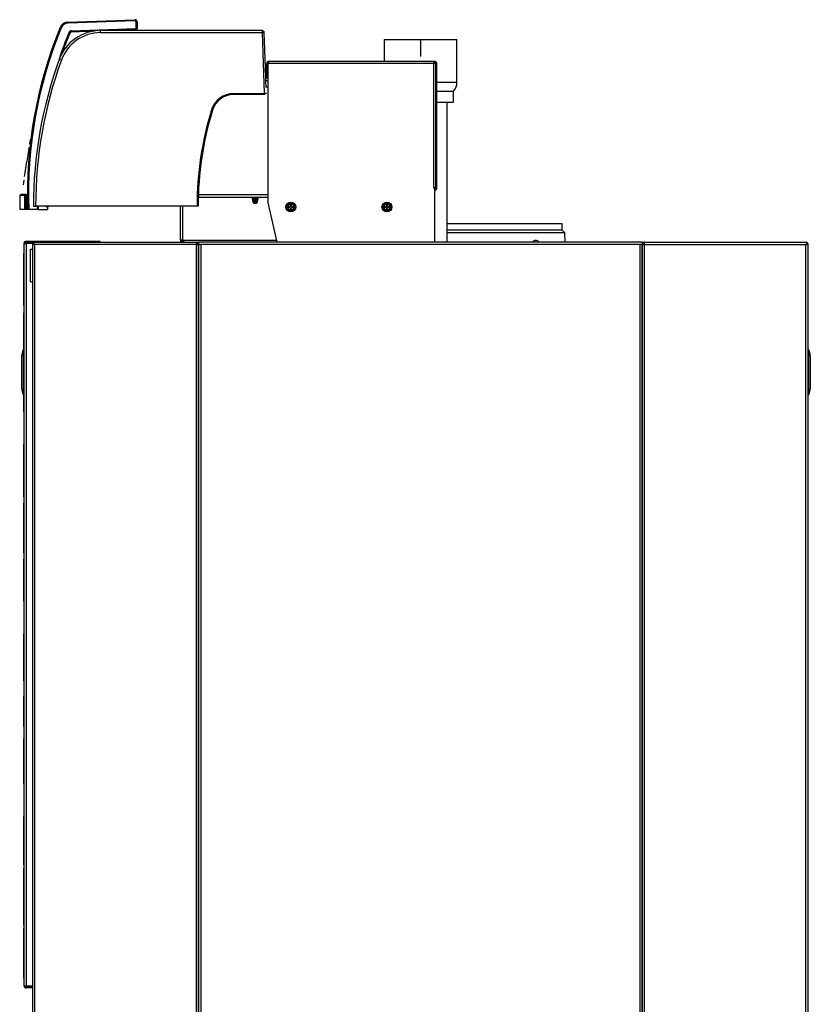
# Model space of a CAD drawing. Header units: millimetres. Extents: x 815 to 6167, y -516 to 2664.
# Tile 39 of 39: x 5447 to 6167, y 86 to 983. Entities that reach past the tile are written whole.
import ezdxf

# ---------------------------------------------------------------- set-up
doc = ezdxf.new("R2010")
doc.units = ezdxf.units.MM
doc.header["$MEASUREMENT"] = 0

# ---------------------------------------------------------------- blocks, each defined once
blk = doc.blocks.new('Rechts')
for p, q in [((430.12, 1576.38), (491.05, 1578.51)), ((491.12, 1577.43), (430.18, 1575.31)), ((433.47, 1568.39), (492.2, 1570.45)), ((465.25, 1568.63), (491.13, 1569.54)), ((491.13, 1569.58), (491.13, 1569.54)), ((492.38, 1569.58), (491.13, 1569.58)), ((491.13, 1569.54), (491.13, 1568.63)), ((492.2, 1570.45), (492.15, 1576.44)), ((493.12, 1576.52), (493.18, 1570.38)), ((433.48, 1567.52), (454.28, 1568.25)), ((606.88, 1568.63), (459.81, 1568.63)), ((459.81, 1566.69), (459.81, 1568.63)), ((459.81, 1566.69), (606.88, 1566.69)), ((606.88, 1568.63), (606.88, 1566.69)), ((606.88, 1566.69), (608.81, 1511.29)), ((610.29, 1526.33), (608.88, 1566.7)), ((718.1, 1560.5), (784.42, 1560.5)), ((718.1, 1560.5), (718.1, 1540.47)), ((751.26, 1560.5), (751.26, 1545.12)), ((784.42, 1521.5), (784.42, 1560.5)), ((611.1, 1526.93), (611.1, 1538.47)), ((613.1, 1538.47), (612.1, 1538.47)), ((612.1, 1538.47), (612.1, 1413.77)), ((763.13, 1540.47), (613.1, 1540.47)), ((613.1, 1538.47), (613.1, 1540.47)), ((763.13, 1538.47), (613.1, 1538.47)), ((763.13, 1540.47), (763.13, 1538.47)), ((764.13, 1540.47), (763.13, 1540.47)), ((764.13, 1539.47), (763.13, 1539.47)), ((764.5, 1538.47), (763.13, 1538.47)), ((763.13, 1538.47), (763.13, 1425.21)), ((765.13, 1425.21), (765.13, 1538.47)), ((765.13, 1537.42), (765.13, 1425.21)), ((766.13, 1425.21), (766.13, 1538.47)), ((612.1, 1525.36), (611.29, 1525.36)), ((612.1, 1522.86), (610.39, 1522.86)), ((610.62, 1516.76), (610.41, 1522.86)), ((610.6, 1517.33), (611.84, 1517.37)), ((611.85, 1517.27), (611.84, 1517.37)), ((766.13, 1521.5), (784.42, 1521.5)), ((580.84, 1511.29), (608.81, 1511.29)), ((580.84, 1510.26), (580.84, 1511.29)), ((608.81, 1510.26), (580.84, 1510.26)), ((608.81, 1510.26), (608.81, 1511.29)), ((609.81, 1510.26), (608.81, 1510.26)), ((766.13, 1513.49), (781.27, 1513.49)), ((781.27, 1503.49), (781.27, 1513.49)), ((766.13, 1503.49), (781.27, 1503.49)), ((775.42, 1375.73), (775.42, 1503.49)), ((394.62, 1461.97), (394.58, 1461.78)), ((394.62, 1461.97), (394.71, 1461.96)), ((394.71, 1461.96), (394.68, 1461.76)), ((395.8, 1469.45), (395.15, 1465.38)), ((395.15, 1465.38), (395.25, 1465.36)), ((395.9, 1469.43), (395.25, 1465.36)), ((395.8, 1469.45), (395.9, 1469.43)), ((393.48, 1454.79), (392.63, 1449.47)), ((394.56, 1461.6), (393.53, 1455.14)), ((394.65, 1461.58), (393.63, 1455.12)), ((394.58, 1461.78), (394.56, 1461.6)), ((394.56, 1461.6), (394.65, 1461.58)), ((394.58, 1461.78), (394.68, 1461.76)), ((394.68, 1461.76), (394.65, 1461.58)), ((391.03, 1439.32), (392.63, 1449.47)), ((391.13, 1439.3), (392.73, 1449.45)), ((392.63, 1449.47), (392.73, 1449.45)), ((390.45, 1435.65), (391.03, 1439.32)), ((390.45, 1435.65), (390.55, 1435.63)), ((390.55, 1435.63), (391.13, 1439.3)), ((391.03, 1439.32), (391.13, 1439.3)), ((389.91, 1432.24), (389.26, 1428.17)), ((389.26, 1428.17), (389.36, 1428.15)), ((390, 1432.22), (389.36, 1428.15)), ((389.91, 1432.24), (390, 1432.22)), ((390.79, 1418.34), (386.14, 1418.34)), ((386.14, 1418.34), (386.14, 1405.54)), ((391.77, 1419.34), (387.14, 1419.34)), ((390.79, 1405.54), (390.79, 1418.34)), ((391.77, 1418.34), (390.79, 1418.34)), ((391.77, 1419.34), (392.64, 1419.34)), ((391.77, 1419.34), (391.77, 1418.34)), ((392.65, 1418.34), (391.77, 1418.34)), ((391.77, 1418.34), (391.77, 1405.54)), ((392.65, 1418.34), (393.15, 1418.34)), ((548.86, 1419.24), (612.1, 1419.24)), ((765.13, 1425.21), (763.13, 1425.21)), ((763.13, 1425.21), (763.13, 1425.21)), ((763.13, 1425.21), (764.13, 1425.21)), ((764.13, 1376.43), (764.13, 1425.21)), ((398.63, 1408.6), (400.63, 1408.6)), ((547.67, 1408.6), (400.63, 1408.6)), ((402.25, 1405.54), (402.25, 1408.6)), ((403.15, 1405.54), (403.15, 1408.6)), ((410.31, 1408.45), (410.31, 1408.6)), ((410.31, 1408.45), (411.81, 1408.45)), ((411.41, 1408.45), (411.41, 1405.54)), ((411.81, 1408.45), (411.81, 1408.6)), ((532.58, 1377.73), (532.58, 1408.6)), ((534.58, 1377.73), (534.58, 1408.6)), ((548.67, 1408.6), (547.67, 1408.6)), ((548.78, 1416.74), (612.1, 1416.74)), ((597.55, 1416.74), (598.5, 1412.46)), ((598.41, 1416.74), (599.3, 1412.73)), ((599.32, 1412.46), (598.5, 1412.46)), ((599.16, 1413.52), (598.82, 1416.74)), ((599.3, 1412.73), (599.32, 1412.46)), ((599.3, 1412.73), (601.92, 1412.73)), ((599.5, 1411.46), (601.46, 1411.46)), ((601.61, 1412.15), (599.89, 1412.15)), ((599.93, 1416.12), (599.9, 1416.74)), ((599.93, 1416.12), (600.02, 1413.57)), ((601.17, 1413.57), (600.02, 1413.57)), ((601.17, 1413.57), (601.27, 1416.12)), ((601.27, 1416.12), (601.29, 1416.74)), ((601.61, 1412.15), (601.46, 1411.46)), ((601.91, 1412.82), (602.78, 1416.74)), ((601.92, 1412.73), (601.91, 1412.82)), ((602.37, 1416.74), (602.03, 1413.52)), ((602.7, 1412.46), (603.65, 1416.74)), ((620.57, 1375.77), (612.17, 1413.12)), ((630.07, 1409.69), (629.06, 1407.94)), ((631.08, 1411.44), (630.07, 1409.69)), ((633.1, 1411.44), (631.08, 1411.44)), ((631.1, 1408.44), (632.6, 1408.44)), ((631.1, 1407.44), (631.1, 1408.44)), ((633.6, 1409.94), (632.6, 1409.94)), ((632.6, 1409.94), (632.6, 1408.44)), ((635.12, 1411.44), (633.1, 1411.44)), ((633.6, 1408.44), (633.6, 1409.94)), ((633.6, 1408.44), (635.1, 1408.44)), ((635.1, 1408.44), (635.1, 1407.44)), ((636.14, 1409.69), (635.12, 1411.44)), ((637.15, 1407.94), (636.14, 1409.69)), ((717.59, 1409.69), (716.58, 1407.94)), ((718.6, 1411.44), (717.59, 1409.69)), ((720.62, 1411.44), (718.6, 1411.44)), ((718.62, 1408.44), (720.12, 1408.44)), ((718.62, 1407.44), (718.62, 1408.44)), ((721.12, 1409.94), (720.12, 1409.94)), ((720.12, 1409.94), (720.12, 1408.44)), ((722.64, 1411.44), (720.62, 1411.44)), ((721.12, 1408.44), (721.12, 1409.94)), ((721.12, 1408.44), (722.62, 1408.44)), ((722.62, 1408.44), (722.62, 1407.44)), ((723.66, 1409.69), (722.64, 1411.44)), ((724.67, 1407.94), (723.66, 1409.69)), ((390.79, 1405.54), (386.14, 1405.54)), ((391.77, 1405.54), (390.79, 1405.54)), ((392.91, 1405.54), (391.77, 1405.54)), ((393.41, 1405.54), (392.91, 1405.54)), ((394.44, 1405.54), (393.41, 1405.54)), ((402.25, 1405.54), (394.44, 1405.54)), ((403.15, 1405.54), (402.25, 1405.54)), ((403.15, 1405.54), (411.41, 1405.54)), ((629.06, 1407.94), (630.07, 1406.19)), ((630.07, 1406.19), (631.08, 1404.44)), ((631.08, 1404.44), (633.1, 1404.44)), ((632.6, 1407.44), (631.1, 1407.44)), ((632.6, 1407.44), (632.6, 1405.94)), ((632.6, 1405.94), (633.6, 1405.94)), ((633.1, 1404.44), (635.12, 1404.44)), ((633.6, 1405.94), (633.6, 1407.44)), ((635.1, 1407.44), (633.6, 1407.44)), ((635.12, 1404.44), (636.14, 1406.19)), ((636.14, 1406.19), (637.15, 1407.94)), ((716.58, 1407.94), (717.59, 1406.19)), ((717.59, 1406.19), (718.6, 1404.44)), ((718.6, 1404.44), (720.62, 1404.44)), ((720.12, 1407.44), (718.62, 1407.44)), ((720.12, 1407.44), (720.12, 1405.94)), ((720.12, 1405.94), (721.12, 1405.94)), ((720.62, 1404.44), (722.64, 1404.44)), ((721.12, 1405.94), (721.12, 1407.44)), ((722.62, 1407.44), (721.12, 1407.44)), ((722.64, 1404.44), (723.66, 1406.19)), ((723.66, 1406.19), (724.67, 1407.94)), ((880.16, 1392.64), (775.42, 1392.64)), ((880.16, 1386.88), (880.16, 1392.64)), ((880.16, 1386.88), (775.42, 1386.88)), ((882.73, 1384.3), (775.42, 1384.3)), ((882.73, 1384.3), (880.16, 1386.88)), ((882.81, 1375.73), (882.73, 1384.3)), ((390.05, 1374.73), (390.05, 698.58)), ((391.05, 1374.73), (390.05, 1374.73)), ((391.34, 1375.44), (390.63, 1376.15)), ((392.05, 1376.73), (458.06, 1376.73)), ((392.05, 1375.73), (400.05, 1375.73)), ((398.05, 1374.66), (392.05, 1374.66)), ((398.05, 1374.58), (392.05, 1374.58)), ((392.05, 1374.58), (392.05, 698.42)), ((398.05, 1374.58), (398.05, 1374.66)), ((398.05, 1373.73), (398.05, 1374.58)), ((398.32, 1373.73), (398.05, 1373.73)), ((398.05, 394.51), (398.05, 1373.73)), ((399.05, 1373.73), (398.32, 1373.73)), ((399.05, 1374.73), (398.64, 1375.15)), ((399.05, 1373.73), (399.05, 1375.15)), ((400.05, 1373.73), (399.05, 1373.73)), ((400.05, 1375.73), (400.09, 1375.73)), ((547.08, 1373.73), (400.05, 1373.73)), ((400.05, 394.51), (400.05, 1373.73)), ((400.09, 1375.73), (547.08, 1375.73)), ((458.06, 1376.73), (459.06, 1376.73)), ((458.06, 1375.73), (458.06, 1376.73)), ((459.06, 1376.73), (459.06, 1375.73)), ((534.58, 1377.73), (532.58, 1377.73)), ((534.58, 1377.73), (620.13, 1377.73)), ((534.58, 1376.73), (534.58, 1375.73)), ((534.58, 1376.73), (535.26, 1376.73)), ((547.08, 1373.73), (547.08, 1375.73)), ((547.08, 1375.73), (549.08, 1375.73)), ((547.08, 1373.73), (549.08, 1373.73)), ((547.08, 394.51), (547.08, 1373.73)), ((549.08, 1375.73), (549.08, 1373.73)), ((551.08, 1375.73), (549.08, 1375.73)), ((551.08, 1373.73), (549.08, 1373.73)), ((549.08, 1373.73), (551.08, 1373.73)), ((549.08, 394.51), (549.08, 1373.73)), ((549.08, 1373.73), (549.08, 394.51)), ((550.08, 1373.73), (550.08, 1373.73)), ((951.18, 1375.73), (551.08, 1375.73)), ((551.08, 1373.73), (551.08, 1373.73)), ((551.08, 1373.73), (551.08, 394.51)), ((951.18, 1373.73), (551.08, 1373.73)), ((856.86, 1377.23), (855.45, 1377.23)), ((953.18, 1375.73), (951.18, 1375.73)), ((953.18, 1373.73), (951.18, 1373.73)), ((951.18, 1373.73), (951.18, 1373.73)), ((951.18, 394.51), (951.18, 1373.73)), ((953.18, 1373.73), (951.18, 1373.73)), ((952.18, 1373.73), (952.18, 1373.73)), ((953.18, 1375.73), (953.18, 1373.73)), ((953.18, 1375.73), (955.18, 1375.73)), ((953.18, 1373.73), (953.18, 394.51)), ((953.18, 1373.73), (955.18, 1373.73)), ((953.18, 394.51), (953.18, 1373.73)), ((955.18, 1375.73), (1102.17, 1375.73)), ((955.18, 1373.73), (955.18, 1375.73)), ((955.18, 1373.73), (1102.21, 1373.73)), ((955.18, 394.51), (955.18, 1373.73)), ((1102.17, 1375.73), (1102.21, 1375.73)), ((1102.21, 394.51), (1102.21, 1373.73)), ((1103.21, 1373.73), (1102.21, 1373.73)), ((1103.21, 1374.73), (1103.63, 1375.15)), ((1103.21, 1375.15), (1103.21, 1373.73)), ((1103.21, 1373.73), (1103.94, 1373.73)), ((1103.94, 1373.73), (1104.21, 1373.73)), ((1104.21, 394.51), (1104.21, 1373.73)), ((389.75, 1365.73), (389.95, 1365.73)), ((389.75, 1365.73), (389.75, 1365.62)), ((389.75, 1365.62), (389.95, 1365.62)), ((389.75, 1365.62), (389.75, 1365.3)), ((389.75, 1365.3), (389.95, 1365.3)), ((389.75, 1365.3), (389.75, 1364.77)), ((389.75, 1364.77), (389.95, 1364.77)), ((389.75, 1364.77), (389.75, 1364.04)), ((389.75, 1364.04), (389.95, 1364.04)), ((389.75, 1364.04), (389.75, 1363.11)), ((389.95, 1365.73), (389.95, 1365.62)), ((389.95, 1365.62), (389.95, 1365.3)), ((389.95, 1365.3), (389.95, 1364.77)), ((389.95, 1364.77), (389.95, 1364.04)), ((389.95, 1364.04), (389.95, 1363.11)), ((396.05, 1369.59), (396.05, 1369.59)), ((396.05, 1369.59), (398.05, 1369.59)), ((396.05, 1339.67), (396.05, 1369.59)), ((389.75, 1363.11), (389.95, 1363.11)), ((389.75, 1363.11), (389.75, 1361.99)), ((389.75, 1361.99), (389.95, 1361.99)), ((389.75, 1361.99), (389.75, 1360.68)), ((389.75, 1360.68), (389.95, 1360.68)), ((389.75, 1360.68), (389.75, 1359.19)), ((389.75, 1359.19), (389.95, 1359.19)), ((389.75, 1359.19), (389.75, 1357.53)), ((389.75, 1357.53), (389.95, 1357.53)), ((389.75, 1357.53), (389.75, 1355.7)), ((389.75, 1355.7), (389.95, 1355.7)), ((389.75, 1355.7), (389.75, 1353.71)), ((389.95, 1363.11), (389.95, 1361.99)), ((389.95, 1361.99), (389.95, 1360.68)), ((389.95, 1360.68), (389.95, 1359.19)), ((389.95, 1359.19), (389.95, 1357.53)), ((389.95, 1357.53), (389.95, 1355.7)), ((389.95, 1355.7), (389.95, 1353.71)), ((389.75, 1353.71), (389.95, 1353.71)), ((389.75, 1353.71), (389.75, 1351.56)), ((389.75, 1351.56), (389.95, 1351.56)), ((389.75, 1351.56), (389.75, 1350.35)), ((389.75, 1350.35), (389.95, 1350.35)), ((389.75, 1350.35), (389.75, 1333.34)), ((389.95, 1353.71), (389.95, 1351.56)), ((389.95, 1351.56), (389.95, 1350.35)), ((389.95, 1350.35), (389.95, 1333.34)), ((396.05, 1339.67), (398.05, 1339.67)), ((396.05, 1339.67), (396.05, 1339.67)), ((397.77, 1339.75), (398.05, 1339.75)), ((389.75, 1333.34), (389.95, 1333.34)), ((389.75, 1333.34), (389.75, 1331.12)), ((389.75, 1331.12), (389.95, 1331.12)), ((389.75, 1331.12), (389.75, 1329.04)), ((389.75, 1329.04), (389.95, 1329.04)), ((389.75, 1329.04), (389.75, 1327.13)), ((389.95, 1333.34), (389.95, 1331.12)), ((389.95, 1331.12), (389.95, 1329.04)), ((389.95, 1329.04), (389.95, 1327.13)), ((389.75, 1327.13), (389.95, 1327.13)), ((389.75, 1327.13), (389.75, 1325.38)), ((389.75, 1325.38), (389.95, 1325.38)), ((389.75, 1325.38), (389.75, 1323.81)), ((389.75, 1323.81), (389.95, 1323.81)), ((389.75, 1323.81), (389.75, 1322.41)), ((389.75, 1322.41), (389.95, 1322.41)), ((389.75, 1322.41), (389.75, 1321.2)), ((389.75, 1321.2), (389.95, 1321.2)), ((389.75, 1321.2), (389.75, 1320.17)), ((389.75, 1320.17), (389.95, 1320.17)), ((389.75, 1320.17), (389.75, 1319.34)), ((389.75, 1319.34), (389.95, 1319.34)), ((389.75, 1319.34), (389.75, 1318.71)), ((389.75, 1318.71), (389.95, 1318.71)), ((389.75, 1318.71), (389.75, 1318.28)), ((389.95, 1327.13), (389.95, 1325.38)), ((389.95, 1325.38), (389.95, 1323.81)), ((389.95, 1323.81), (389.95, 1322.41)), ((389.95, 1322.41), (389.95, 1321.2)), ((389.95, 1321.2), (389.95, 1320.17)), ((389.95, 1320.17), (389.95, 1319.34)), ((389.95, 1319.34), (389.95, 1318.71)), ((389.95, 1318.71), (389.95, 1318.28)), ((389.75, 1318.28), (389.95, 1318.28)), ((389.75, 1318.28), (389.75, 1318.06)), ((389.75, 1318.06), (389.95, 1318.06)), ((389.75, 1318.06), (389.75, 1318.04)), ((389.75, 1318.04), (389.95, 1318.04)), ((389.75, 1311.63), (389.95, 1311.63)), ((389.75, 1311.63), (389.75, 1311.61)), ((389.75, 1311.61), (389.95, 1311.61)), ((389.75, 1311.61), (389.75, 1311.48)), ((389.75, 1311.48), (389.95, 1311.48)), ((389.75, 1311.48), (389.75, 1300.84)), ((389.95, 1318.28), (389.95, 1318.06)), ((389.95, 1318.06), (389.95, 1318.04)), ((389.95, 1311.63), (389.95, 1311.61)), ((389.95, 1311.61), (389.95, 1311.48)), ((389.95, 1311.48), (389.95, 1300.84)), ((389.75, 1300.84), (389.95, 1300.84)), ((389.75, 1300.84), (389.75, 1300.83)), ((389.75, 1300.83), (389.95, 1300.83)), ((389.75, 1300.83), (389.75, 1300.8)), ((389.75, 1300.8), (389.95, 1300.8)), ((389.75, 1300.8), (389.75, 1300.63)), ((389.75, 1300.63), (389.95, 1300.63)), ((389.75, 1300.63), (389.75, 1300.31)), ((389.95, 1300.84), (389.95, 1300.83)), ((389.95, 1300.83), (389.95, 1300.8)), ((389.95, 1300.8), (389.95, 1300.63)), ((389.95, 1300.63), (389.95, 1300.31)), ((389.75, 1300.31), (389.95, 1300.31)), ((389.75, 1300.31), (389.75, 1299.81)), ((389.75, 1299.81), (389.95, 1299.81)), ((389.75, 1299.81), (389.75, 1299.11)), ((389.75, 1299.11), (389.95, 1299.11)), ((389.75, 1299.11), (389.75, 1298.19)), ((389.75, 1298.19), (389.95, 1298.19)), ((389.75, 1298.19), (389.75, 1297.03)), ((389.75, 1297.03), (389.95, 1297.03)), ((389.75, 1297.03), (389.75, 1296.16)), ((389.75, 1296.16), (389.95, 1296.16)), ((389.75, 1296.16), (389.75, 1280.02)), ((389.95, 1300.31), (389.95, 1299.81)), ((389.95, 1299.81), (389.95, 1299.11)), ((389.95, 1299.11), (389.95, 1298.19)), ((389.95, 1298.19), (389.95, 1297.03)), ((389.95, 1297.03), (389.95, 1296.16)), ((389.95, 1296.16), (389.95, 1280.02)), ((389.36, 1277.41), (389.79, 1277.41)), ((389.36, 1277.41), (389.36, 1237.4)), ((389.75, 1280.02), (389.95, 1280.02)), ((389.75, 1280.02), (389.75, 1279.72)), ((389.75, 1279.72), (389.95, 1279.72)), ((389.75, 1279.72), (389.75, 1279.67)), ((389.75, 1279.67), (389.95, 1279.67)), ((389.75, 1279.67), (389.75, 1277.91)), ((390.05, 1277.91), (389.79, 1277.91)), ((389.79, 1277.41), (390.05, 1277.41)), ((389.79, 1277.41), (389.79, 1237.4)), ((389.95, 1280.02), (389.95, 1279.72)), ((389.95, 1279.72), (389.95, 1279.67)), ((389.95, 1279.67), (389.95, 1277.91)), ((1104.47, 1277.91), (1104.21, 1277.91)), ((1104.21, 1277.41), (1104.47, 1277.41)), ((1104.47, 1237.4), (1104.47, 1277.41)), ((1104.47, 1277.41), (1104.9, 1277.41)), ((1104.9, 1237.4), (1104.9, 1277.41)), ((388.05, 1242.4), (388.05, 1272.41)), ((388.05, 1242.4), (388.05, 1272.41)), ((388.05, 1272.41), (388.05, 1272.41)), ((1106.21, 1272.41), (1106.21, 1242.4)), ((1106.21, 1272.41), (1106.21, 1242.4)), ((1106.21, 1272.41), (1106.21, 1272.41)), ((388.05, 1242.4), (388.05, 1242.4)), ((1106.21, 1242.4), (1106.21, 1242.4)), ((389.79, 1237.4), (389.36, 1237.4)), ((389.75, 1236.9), (389.75, 1232.47)), ((389.75, 1232.47), (389.95, 1232.47)), ((389.75, 1232.47), (389.75, 1232.38)), ((389.75, 1232.38), (389.95, 1232.38)), ((389.75, 1232.38), (389.75, 1221.77)), ((390.05, 1237.4), (389.79, 1237.4)), ((389.79, 1236.9), (390.05, 1236.9)), ((389.95, 1236.9), (389.95, 1232.47)), ((389.95, 1232.47), (389.95, 1232.38)), ((389.95, 1232.38), (389.95, 1221.77)), ((1104.47, 1237.4), (1104.21, 1237.4)), ((1104.21, 1236.9), (1104.47, 1236.9)), ((1104.9, 1237.4), (1104.47, 1237.4)), ((389.75, 1221.77), (389.95, 1221.77)), ((389.75, 1221.77), (389.75, 1221.72)), ((389.75, 1221.72), (389.95, 1221.72)), ((389.95, 1221.77), (389.95, 1221.72)), ((389.75, 1191.62), (389.95, 1191.62)), ((389.75, 1191.62), (389.75, 1191.51)), ((389.75, 1191.51), (389.95, 1191.51)), ((389.75, 1191.51), (389.75, 1191.19)), ((389.75, 1191.19), (389.95, 1191.19)), ((389.75, 1191.19), (389.75, 1190.66)), ((389.75, 1190.66), (389.95, 1190.66)), ((389.75, 1190.66), (389.75, 1189.93)), ((389.75, 1189.93), (389.95, 1189.93)), ((389.75, 1189.93), (389.75, 1189)), ((389.75, 1189), (389.95, 1189)), ((389.75, 1189), (389.75, 1187.88)), ((389.75, 1187.88), (389.95, 1187.88)), ((389.75, 1187.88), (389.75, 1186.57)), ((389.75, 1186.57), (389.95, 1186.57)), ((389.75, 1186.57), (389.75, 1185.08)), ((389.75, 1185.08), (389.95, 1185.08)), ((389.75, 1185.08), (389.75, 1183.42)), ((389.95, 1191.62), (389.95, 1191.51)), ((389.95, 1191.51), (389.95, 1191.19)), ((389.95, 1191.19), (389.95, 1190.66)), ((389.95, 1190.66), (389.95, 1189.93)), ((389.95, 1189.93), (389.95, 1189)), ((389.95, 1189), (389.95, 1187.88)), ((389.95, 1187.88), (389.95, 1186.57)), ((389.95, 1186.57), (389.95, 1185.08)), ((389.95, 1185.08), (389.95, 1183.42)), ((389.75, 1183.42), (389.95, 1183.42)), ((389.75, 1183.42), (389.75, 1181.59)), ((389.75, 1181.59), (389.95, 1181.59)), ((389.75, 1181.59), (389.75, 1179.6)), ((389.75, 1179.6), (389.95, 1179.6)), ((389.75, 1179.6), (389.75, 1177.44)), ((389.75, 1177.44), (389.95, 1177.44)), ((389.75, 1177.44), (389.75, 1176.23)), ((389.75, 1176.23), (389.95, 1176.23)), ((389.75, 1176.23), (389.75, 1159.23)), ((389.95, 1183.42), (389.95, 1181.59)), ((389.95, 1181.59), (389.95, 1179.6)), ((389.95, 1179.6), (389.95, 1177.44)), ((389.95, 1177.44), (389.95, 1176.23)), ((389.95, 1176.23), (389.95, 1159.23)), ((389.75, 1159.23), (389.95, 1159.23)), ((389.75, 1159.23), (389.75, 1157.01)), ((389.75, 1157.01), (389.95, 1157.01)), ((389.75, 1157.01), (389.75, 1154.93)), ((389.95, 1159.23), (389.95, 1157.01)), ((389.95, 1157.01), (389.95, 1154.93)), ((389.75, 1154.93), (389.95, 1154.93)), ((389.75, 1154.93), (389.75, 1153.02)), ((389.75, 1153.02), (389.95, 1153.02)), ((389.75, 1153.02), (389.75, 1151.27)), ((389.75, 1151.27), (389.95, 1151.27)), ((389.75, 1151.27), (389.75, 1149.7)), ((389.75, 1149.7), (389.95, 1149.7)), ((389.75, 1149.7), (389.75, 1148.3)), ((389.75, 1148.3), (389.95, 1148.3)), ((389.75, 1148.3), (389.75, 1147.09)), ((389.95, 1154.93), (389.95, 1153.02)), ((389.95, 1153.02), (389.95, 1151.27)), ((389.95, 1151.27), (389.95, 1149.7)), ((389.95, 1149.7), (389.95, 1148.3)), ((389.95, 1148.3), (389.95, 1147.09)), ((389.75, 1147.09), (389.95, 1147.09)), ((389.75, 1147.09), (389.75, 1146.06)), ((389.75, 1146.06), (389.95, 1146.06)), ((389.75, 1146.06), (389.75, 1145.23)), ((389.75, 1145.23), (389.95, 1145.23)), ((389.75, 1145.23), (389.75, 1144.6)), ((389.75, 1144.6), (389.95, 1144.6)), ((389.75, 1144.6), (389.75, 1144.17)), ((389.75, 1144.17), (389.95, 1144.17)), ((389.75, 1144.17), (389.75, 1143.95)), ((389.75, 1143.95), (389.95, 1143.95)), ((389.75, 1143.95), (389.75, 1143.93)), ((389.75, 1143.93), (389.95, 1143.93)), ((389.95, 1147.09), (389.95, 1146.06)), ((389.95, 1146.06), (389.95, 1145.23)), ((389.95, 1145.23), (389.95, 1144.6)), ((389.95, 1144.6), (389.95, 1144.17)), ((389.95, 1144.17), (389.95, 1143.95)), ((389.95, 1143.95), (389.95, 1143.93)), ((389.75, 1138.29), (389.95, 1138.29)), ((389.75, 1138.29), (389.75, 1138.27)), ((389.75, 1138.27), (389.95, 1138.27)), ((389.75, 1138.27), (389.75, 1137.91)), ((389.75, 1137.91), (389.95, 1137.91)), ((389.75, 1137.91), (389.75, 1136.86)), ((389.75, 1136.86), (389.95, 1136.86)), ((389.75, 1136.86), (389.75, 1134.89)), ((389.75, 1134.89), (389.95, 1134.89)), ((389.75, 1134.89), (389.75, 1131.78)), ((389.75, 1131.78), (389.95, 1131.78)), ((389.75, 1131.78), (389.75, 1127.31)), ((389.95, 1138.29), (389.95, 1138.27)), ((389.95, 1138.27), (389.95, 1137.91)), ((389.95, 1137.91), (389.95, 1136.86)), ((389.95, 1136.86), (389.95, 1134.89)), ((389.95, 1134.89), (389.95, 1131.78)), ((389.95, 1131.78), (389.95, 1127.31)), ((389.75, 1127.31), (389.95, 1127.31)), ((389.75, 1127.31), (389.75, 1124.79)), ((389.75, 1124.79), (389.95, 1124.79)), ((389.75, 1124.79), (389.75, 1109.47)), ((389.95, 1127.31), (389.95, 1124.79)), ((389.95, 1124.79), (389.95, 1109.47)), ((389.75, 1109.47), (389.95, 1109.47)), ((389.75, 1109.47), (389.75, 1107.72)), ((389.75, 1107.72), (389.95, 1107.72)), ((389.75, 1107.72), (389.75, 1103.02)), ((389.95, 1109.47), (389.95, 1107.72)), ((389.95, 1107.72), (389.95, 1103.02)), ((389.75, 1103.02), (389.95, 1103.02)), ((389.75, 1103.02), (389.75, 1099.14)), ((389.75, 1099.14), (389.95, 1099.14)), ((389.75, 1099.14), (389.75, 1096.15)), ((389.75, 1096.15), (389.95, 1096.15)), ((389.75, 1096.15), (389.75, 1094.12)), ((389.95, 1103.02), (389.95, 1099.14)), ((389.95, 1099.14), (389.95, 1096.15)), ((389.95, 1096.15), (389.95, 1094.12)), ((389.75, 1094.12), (389.95, 1094.12)), ((389.75, 1094.12), (389.75, 1093.1)), ((389.75, 1093.1), (389.95, 1093.1)), ((389.75, 1093.1), (389.75, 1092.99)), ((389.75, 1092.99), (389.95, 1092.99)), ((389.75, 1087.34), (389.95, 1087.34)), ((389.75, 1087.34), (389.75, 1086.64)), ((389.75, 1086.64), (389.95, 1086.64)), ((389.75, 1086.64), (389.75, 1049.42)), ((389.95, 1094.12), (389.95, 1093.1)), ((389.95, 1093.1), (389.95, 1092.99)), ((389.95, 1087.34), (389.95, 1086.64)), ((389.95, 1086.64), (389.95, 1049.42)), ((389.75, 1049.42), (389.95, 1049.42)), ((389.75, 1049.42), (389.75, 1048.72)), ((389.95, 1049.42), (389.95, 1048.72)), ((389.75, 1048.72), (389.95, 1048.72)), ((389.75, 1019.18), (389.95, 1019.18)), ((389.75, 1019.18), (389.75, 1019.11)), ((389.75, 1019.11), (389.95, 1019.11)), ((389.75, 1019.11), (389.75, 1018.87)), ((389.75, 1018.87), (389.95, 1018.87)), ((389.75, 1018.87), (389.75, 1018.47)), ((389.75, 1018.47), (389.95, 1018.47)), ((389.75, 1018.47), (389.75, 1017.92)), ((389.75, 1017.92), (389.95, 1017.92)), ((389.75, 1017.92), (389.75, 1017.2)), ((389.75, 1017.2), (389.95, 1017.2)), ((389.75, 1017.2), (389.75, 1016.33)), ((389.75, 1016.33), (389.95, 1016.33)), ((389.75, 1016.33), (389.75, 1015.3)), ((389.75, 1015.3), (389.95, 1015.3)), ((389.75, 1015.3), (389.75, 1014.1)), ((389.75, 1014.1), (389.95, 1014.1)), ((389.75, 1014.1), (389.75, 1012.75)), ((389.95, 1019.18), (389.95, 1019.11)), ((389.95, 1019.11), (389.95, 1018.87)), ((389.95, 1018.87), (389.95, 1018.47)), ((389.95, 1018.47), (389.95, 1017.92)), ((389.95, 1017.92), (389.95, 1017.2)), ((389.95, 1017.2), (389.95, 1016.33)), ((389.95, 1016.33), (389.95, 1015.3)), ((389.95, 1015.3), (389.95, 1014.1)), ((389.95, 1014.1), (389.95, 1012.75)), ((389.75, 1012.75), (389.95, 1012.75)), ((389.75, 1012.75), (389.75, 1011.24)), ((389.75, 1011.24), (389.95, 1011.24)), ((389.75, 1011.24), (389.75, 1009.57)), ((389.75, 1009.57), (389.95, 1009.57)), ((389.75, 1009.57), (389.75, 1007.74)), ((389.75, 1007.74), (389.95, 1007.74)), ((389.75, 1007.74), (389.75, 1006.67)), ((389.75, 1006.67), (389.95, 1006.67)), ((389.75, 1006.67), (389.75, 988.72)), ((389.95, 1012.75), (389.95, 1011.24)), ((389.95, 1011.24), (389.95, 1009.57)), ((389.95, 1009.57), (389.95, 1007.74)), ((389.95, 1007.74), (389.95, 1006.67)), ((389.95, 1006.67), (389.95, 988.72)), ((389.75, 988.72), (389.95, 988.72)), ((389.75, 988.72), (389.75, 986.81)), ((389.75, 986.81), (389.95, 986.81)), ((389.75, 986.81), (389.75, 985.05)), ((389.95, 988.72), (389.95, 986.81)), ((389.95, 986.81), (389.95, 985.05)), ((389.75, 985.05), (389.95, 985.05)), ((389.75, 985.05), (389.75, 983.46)), ((389.75, 983.46), (389.95, 983.46)), ((389.75, 983.46), (389.75, 982.03)), ((389.75, 982.03), (389.95, 982.03)), ((389.75, 982.03), (389.75, 980.76)), ((389.75, 980.76), (389.95, 980.76)), ((389.75, 980.76), (389.75, 979.64)), ((389.75, 979.64), (389.95, 979.64)), ((389.75, 979.64), (389.75, 978.69)), ((389.75, 978.69), (389.95, 978.69)), ((389.75, 978.69), (389.75, 977.89)), ((389.75, 977.89), (389.95, 977.89)), ((389.75, 977.89), (389.75, 977.26)), ((389.95, 985.05), (389.95, 983.46)), ((389.95, 983.46), (389.95, 982.03)), ((389.95, 982.03), (389.95, 980.76)), ((389.95, 980.76), (389.95, 979.64)), ((389.95, 979.64), (389.95, 978.69)), ((389.95, 978.69), (389.95, 977.89)), ((389.95, 977.89), (389.95, 977.26)), ((389.75, 977.26), (389.95, 977.26)), ((389.75, 977.26), (389.75, 976.78)), ((389.75, 976.78), (389.95, 976.78)), ((389.75, 976.78), (389.75, 976.47)), ((389.75, 976.47), (389.95, 976.47)), ((389.75, 976.47), (389.75, 976.31)), ((389.75, 976.31), (389.95, 976.31)), ((389.75, 976.31), (389.75, 976.29)), ((389.75, 976.29), (389.95, 976.29)), ((389.95, 977.26), (389.95, 976.78)), ((389.95, 976.78), (389.95, 976.47)), ((389.95, 976.47), (389.95, 976.31)), ((389.95, 976.31), (389.95, 976.29)), ((389.75, 962.25), (389.95, 962.25)), ((389.75, 962.25), (389.75, 962.2)), ((389.75, 962.2), (389.95, 962.2)), ((389.75, 962.2), (389.75, 952.53)), ((389.95, 962.25), (389.95, 962.2)), ((389.95, 962.2), (389.95, 952.53)), ((389.75, 952.53), (389.95, 952.53)), ((389.75, 952.53), (389.75, 952.46)), ((389.75, 952.46), (389.95, 952.46)), ((389.75, 952.46), (389.75, 939.66)), ((389.95, 952.53), (389.95, 952.46)), ((389.95, 952.46), (389.95, 939.66)), ((389.75, 939.66), (389.95, 939.66)), ((389.75, 939.66), (389.75, 939.61)), ((389.75, 939.61), (389.95, 939.61)), ((389.75, 939.61), (389.75, 934.82)), ((389.75, 934.82), (389.95, 934.82)), ((389.95, 939.66), (389.95, 939.61)), ((389.95, 939.61), (389.95, 934.82)), ((389.75, 923.47), (389.95, 923.47)), ((389.75, 923.47), (389.75, 922.39)), ((389.75, 922.39), (389.95, 922.39)), ((389.75, 922.39), (389.75, 919.62)), ((389.75, 919.62), (389.95, 919.62)), ((389.75, 919.62), (389.75, 914.67)), ((389.95, 923.47), (389.95, 922.39)), ((389.95, 922.39), (389.95, 919.62)), ((389.95, 919.62), (389.95, 914.67)), ((389.75, 914.67), (389.95, 914.67)), ((389.75, 914.67), (389.75, 910.56)), ((389.75, 910.56), (389.95, 910.56)), ((389.75, 910.56), (389.75, 894.11)), ((389.95, 914.67), (389.95, 910.56)), ((389.95, 910.56), (389.95, 894.11)), ((389.75, 894.11), (389.95, 894.11)), ((389.75, 894.11), (389.75, 890.57)), ((389.75, 890.57), (389.95, 890.57)), ((389.75, 890.57), (389.75, 886.55)), ((389.95, 894.11), (389.95, 890.57)), ((389.95, 890.57), (389.95, 886.55)), ((389.75, 886.55), (389.95, 886.55)), ((389.75, 886.55), (389.75, 883.67)), ((389.75, 883.67), (389.95, 883.67)), ((389.75, 883.67), (389.75, 882.4)), ((389.75, 882.4), (389.95, 882.4)), ((389.75, 882.4), (389.75, 882.38)), ((389.75, 882.38), (389.95, 882.38)), ((389.95, 886.55), (389.95, 883.67)), ((389.95, 883.67), (389.95, 882.4)), ((389.95, 882.4), (389.95, 882.38)), ((389.75, 852.61), (389.95, 852.61)), ((389.75, 852.61), (389.75, 852.16)), ((389.75, 852.16), (389.95, 852.16)), ((389.75, 852.16), (389.75, 850.59)), ((389.95, 852.61), (389.95, 852.16)), ((389.95, 852.16), (389.95, 850.59)), ((389.75, 850.59), (389.95, 850.59)), ((389.75, 850.59), (389.75, 847.5)), ((389.75, 847.5), (389.95, 847.5)), ((389.75, 847.5), (389.75, 842.52)), ((389.95, 850.59), (389.95, 847.5)), ((389.95, 847.5), (389.95, 842.52)), ((389.75, 842.52), (389.95, 842.52)), ((389.75, 842.52), (389.75, 835.28)), ((389.75, 835.28), (389.95, 835.28)), ((389.75, 835.28), (389.75, 822.38)), ((389.95, 842.52), (389.95, 835.28)), ((389.95, 835.28), (389.95, 822.38)), ((389.75, 822.38), (389.95, 822.38)), ((389.75, 822.38), (389.75, 817.24)), ((389.75, 817.24), (389.95, 817.24)), ((389.75, 817.24), (389.75, 813.41)), ((389.95, 822.38), (389.95, 817.24)), ((389.95, 817.24), (389.95, 813.41)), ((389.75, 813.41), (389.95, 813.41)), ((389.75, 813.41), (389.75, 810.79)), ((389.75, 810.79), (389.95, 810.79)), ((389.75, 810.79), (389.75, 809.28)), ((389.75, 809.28), (389.95, 809.28)), ((389.75, 809.28), (389.75, 808.8)), ((389.75, 808.8), (389.95, 808.8)), ((389.95, 813.41), (389.95, 810.79)), ((389.95, 810.79), (389.95, 809.28)), ((389.95, 809.28), (389.95, 808.8)), ((389.75, 805.65), (389.95, 805.65)), ((389.75, 805.65), (389.75, 793.86)), ((389.95, 805.65), (389.95, 793.86)), ((389.75, 793.86), (389.95, 793.86)), ((389.75, 793.86), (389.75, 793.78)), ((389.75, 793.78), (389.95, 793.78)), ((389.75, 793.78), (389.75, 790.49)), ((389.75, 790.49), (389.95, 790.49)), ((389.75, 790.49), (389.75, 769)), ((389.95, 793.86), (389.95, 793.78)), ((389.95, 793.78), (389.95, 790.49)), ((389.95, 790.49), (389.95, 769)), ((389.75, 769), (389.95, 769)), ((389.75, 769), (389.75, 768.89)), ((389.75, 768.89), (389.95, 768.89)), ((389.75, 768.89), (389.75, 765.78)), ((389.75, 765.78), (389.95, 765.78)), ((389.75, 765.78), (389.75, 753.93)), ((389.95, 769), (389.95, 768.89)), ((389.95, 768.89), (389.95, 765.78)), ((389.95, 765.78), (389.95, 753.93)), ((389.75, 753.93), (389.95, 753.93)), ((389.75, 750.87), (389.75, 750.87)), ((389.75, 750.87), (389.75, 750.1)), ((389.75, 750.87), (389.95, 750.87)), ((389.75, 750.87), (389.95, 750.87)), ((389.75, 750.1), (389.75, 747.87)), ((389.75, 750.1), (389.95, 750.1)), ((389.75, 747.87), (389.75, 744.08)), ((389.75, 747.87), (389.95, 747.87)), ((389.95, 750.87), (389.95, 750.1)), ((389.95, 750.87), (389.95, 750.87)), ((389.95, 750.1), (389.95, 747.87)), ((389.95, 747.87), (389.95, 744.08)), ((389.75, 744.08), (389.75, 738.64)), ((389.75, 744.08), (389.95, 744.08)), ((389.75, 738.64), (389.75, 733.57)), ((389.75, 738.64), (389.95, 738.64)), ((389.95, 744.08), (389.95, 738.64)), ((389.95, 738.64), (389.95, 733.57)), ((389.75, 733.57), (389.75, 721.25)), ((389.75, 733.57), (389.95, 733.57)), ((389.95, 733.57), (389.95, 721.25)), ((389.75, 721.25), (389.75, 717.86)), ((389.75, 721.25), (389.95, 721.25)), ((389.75, 717.86), (389.75, 712.93)), ((389.75, 717.86), (389.95, 717.86)), ((389.95, 721.25), (389.95, 717.86)), ((389.95, 717.86), (389.95, 712.93)), ((389.75, 712.93), (389.75, 709.17)), ((389.75, 712.93), (389.95, 712.93)), ((389.75, 709.17), (389.75, 706.7)), ((389.75, 709.17), (389.95, 709.17)), ((389.95, 712.93), (389.95, 709.17)), ((389.95, 709.17), (389.95, 706.7)), ((389.75, 706.7), (389.75, 705.62)), ((389.75, 706.7), (389.95, 706.7)), ((389.75, 705.62), (389.75, 705.58)), ((389.75, 705.62), (389.95, 705.62)), ((389.75, 705.58), (389.95, 705.58)), ((389.95, 706.7), (389.95, 705.62)), ((389.95, 705.62), (389.95, 705.58)), ((391.34, 697.87), (390.63, 697.16)), ((392.05, 698.42), (398.05, 698.42)), ((398.05, 697.58), (392.05, 697.58)), ((398.05, 696.58), (392.05, 696.58))]:
    blk.add_line(p, q)
for centre, radius in [((633.1, 1407.94), 4.5), ((633.1, 1407.94), 2.8), ((720.62, 1407.94), 4.5), ((720.62, 1407.94), 2.8)]:
    blk.add_circle(centre, radius)
for centre, radius, start, end in [((491.12, 1576.51), 2, 0.5, 92), ((792.09, 1420.01), 398.95, 157.69635, 182.07892), ((792.12, 1419.94), 397.95, 157.69635, 182.07359), ((430.4, 1568.38), 8, 92, 157.69635), ((430.43, 1568.31), 7, 92, 157.69635), ((491.15, 1576.43), 1, 0.5, 92), ((492.38, 1570.38), 0.8, 270, 312.10635), ((492.38, 1570.38), 0.8, 312.10635, 0.5), ((792.11, 1419.97), 389.86, 157.91021, 161.69731), ((459.81, 1528.62), 40.01, 90, 160), ((459.81, 1528.68), 38.01, 90, 160), ((792.09, 1420.01), 388.95, 157.91022, 160.78196), ((433.57, 1565.48), 2.92, 91.99711, 157.89907), ((433.55, 1565.53), 2, 92, 157.91022), ((606.88, 1566.63), 2, 2, 90), ((789.58, 1408.6), 390.95, 160, 180), ((789.58, 1408.65), 388.95, 160, 180.00771), ((613.1, 1538.47), 2, 90, 180), ((613.1, 1538.47), 1, 90, 180), ((764.13, 1538.47), 2, 0, 90), ((764.13, 1538.47), 1, 0, 90), ((611.28, 1526.36), 0.998, 181.89025, 270.0267), ((611.29, 1526.36), 1, 182, 197.13474), ((612.2, 1526.93), 1.1, 180, 264.78409), ((611.85, 1516.27), 1, 75.52232, 90), ((772.68, 1521.5), 11.74, 317.01592, 0), ((580.84, 1490.28), 21, 90, 163.04742), ((580.84, 1490.26), 20, 90, 163.04742), ((399.8, 1489.76), 0.5, 169.37573, 169.92239), ((848.74, 1408.62), 301.07, 163.04742, 180.00498), ((848.74, 1408.6), 300.07, 163.04742, 180), ((387.14, 1418.34), 1, 90, 180), ((392.64, 1419.84), 0.5, 270, 0.02423), ((570.18, 1419.45), 177.53, 180.03635, 180.35916), ((792.09, 1420.01), 399.45, 180.23944, 182.07631), ((764.13, 1425.21), 2, 270, 0), ((764.13, 1425.21), 1, 270, 0), ((410.31, 1410.45), 2, 247.66835, 270), ((411.81, 1410.45), 2, 270, 292.33165), ((599.59, 1413.57), 0.43, 186.00252, 0.00132), ((604.3, 1410.81), 4.61, 163.09639, 171.90361), ((601.61, 1413.57), 0.43, 179.99868, 353.99703), ((601.26, 1412.71), 0.658, 301.63415, 1.5837), ((667.31, 1552.05), 153.82, 244.83911, 245.16089), ((615.1, 1413.77), 3, 180, 192.68038), ((633.1, 1407.94), 3.5, 150, 210), ((633.1, 1407.94), 3.5, 90, 150), ((633.1, 1407.94), 3.5, 30, 90), ((633.1, 1407.94), 3.5, 330, 30), ((720.62, 1407.94), 3.5, 150, 210), ((720.62, 1407.94), 3.5, 90, 150), ((720.62, 1407.94), 3.5, 30, 90), ((720.62, 1407.94), 3.5, 330, 30), ((633.1, 1407.94), 3.5, 210, 270), ((633.1, 1407.94), 3.5, 270, 330), ((720.62, 1407.94), 3.5, 210, 270), ((720.62, 1407.94), 3.5, 270, 330), ((392.05, 1374.73), 2, 135, 180), ((392.05, 1374.73), 2, 90, 135), ((392.06, 1374.73), 1.01, 135.23597, 179.76403), ((392.05, 1374.73), 1, 90, 135), ((400.05, 1373.73), 2, 135, 180), ((400.05, 1373.73), 2, 90, 135), ((534.58, 1377.73), 2, 180, 270), ((534.58, 1377.73), 1, 180, 270), ((547.08, 1373.73), 2, 0, 90), ((547.08, 1373.73), 1, 0, 90), ((761.13, 1376.43), 3, 346.5066, 0), ((855.45, 1374.73), 2.5, 90, 156.42182), ((856.86, 1374.73), 2.5, 23.57818, 90), ((955.18, 1373.73), 2, 90, 180), ((955.18, 1373.73), 1, 90, 180), ((1102.21, 1373.73), 2, 45, 90), ((1102.21, 1373.73), 2, 0, 45), ((399.05, 1272.44), 11, 151.75289, 180), ((389.6, 1277.53), 0.272, 154.24978, 205.75022), ((389.8, 1277.41), 0.5, 91, 151.75289), ((1104.46, 1277.41), 0.5, 28.24711, 89), ((1104.66, 1277.53), 0.272, 334.24956, 25.75044), ((1095.21, 1272.44), 11, 0, 28.24711), ((399.05, 1242.37), 11, 180, 208.24711), ((1095.21, 1242.37), 11, 331.75289, 0), ((389.6, 1237.28), 0.272, 154.24956, 205.75044), ((389.8, 1237.4), 0.5, 208.24711, 269), ((1104.46, 1237.4), 0.5, 271, 331.75289), ((1104.66, 1237.28), 0.272, 334.24978, 25.75022), ((392.05, 698.58), 2, 180, 225), ((392.05, 698.58), 2, 225, 270), ((392.06, 698.58), 1.01, 180.23597, 224.76403), ((392.05, 698.58), 1, 225, 270), ((396.05, 698.58), 1, 270, 351.2284), ((396.05, 698.58), 2, 330, 355.62707)]:
    blk.add_arc(centre, radius, start, end)
for centre, major_axis, ratio, start_param, end_param in [((491.09, 1577.51), (0.035, -1), 0.028042, 1.496503, 3.141593), ((423.92, 1571.04), (0.925, -0.38), 0.056226, 3.141593, 4.768454), ((430.15, 1575.38), (0.035, -1), 0.028042, 1.496503, 3.141593), ((492.12, 1576.52), (-1, -0.01), 0.073501, 1.600699, 3.141595), ((492.17, 1570.52), (1.01, -0.97), 0.022788, -1.518698, -0.728511), ((430.84, 1566.65), (0.927, -0.376), 0.056434, 4.768244, 5.927523), ((433.44, 1568.47), (0.035, -1), 0.028042, 0.337223, 1.496503), ((606.88, 1566.63), (2, 0.07), 0.026161, 0, 1.569883), ((424.09, 1541.62), (1.88, -0.68), 0.024599, 1.579749, 3.141593), ((608.27, 1526.67), (1.15, -32.64), 0.061244, 1.451718, 1.55815), ((608.81, 1511.26), (2, 0.03), 0.013077, 0.000228, 1.570111), ((560.75, 1496.38), (0.957, -0.292), 0.02504, 0, 1.578429), ((391.77, 1418.34), (0, 1), 0.982307, 0, 1.570796), ((600.6, 1401.97), (0, -14.77), 0.15744, 2.849288, 3.433897), ((392.05, 1374.73), (-2, 0), 0.076248, 0, 1.570796), ((392.05, 1374.73), (-1, 0), 0.076248, 0, 1.570796), ((396.05, 1369.75), (2, 0), 0.076248, 4.712389, 4.874287), ((396.05, 1339.83), (2, 0), 0.076248, 4.712389, 6.283185), ((399.05, 1272.44), (-11, 0), 0.954532, 5.79018, 6.283185), ((389.8, 1277.41), (0.009, -0.5), 0.01745, 3.141593, 4.712084), ((1104.46, 1277.41), (-0.009, -0.5), 0.01745, 1.571101, 3.141593), ((1095.21, 1272.44), (-11, 0), 0.954532, 3.592166, 3.634598), ((1095.21, 1272.44), (-11, 0), 0.954532, 3.541329, 3.592166), ((1095.21, 1272.44), (-11, 0), 0.954532, 3.417878, 3.541329), ((1095.21, 1272.44), (-11, 0), 0.954532, 3.141593, 3.417878), ((399.05, 1242.37), (11, 0), 0.954532, 3.141593, 3.417878), ((399.05, 1242.37), (11, 0), 0.954532, 3.417878, 3.541329), ((399.05, 1242.37), (11, 0), 0.954532, 3.541329, 3.592166), ((399.05, 1242.37), (11, 0), 0.954532, 3.592166, 3.634598), ((1095.21, 1242.37), (11, 0), 0.954532, 5.79018, 6.283185), ((389.8, 1237.4), (0.009, 0.5), 0.01745, 1.571101, 3.141593), ((1104.46, 1237.4), (-0.009, 0.5), 0.01745, 3.141593, 4.712084), ((392.05, 698.58), (2, 0), 0.076248, 3.141593, 4.712389)]:
    blk.add_ellipse(centre, major_axis=major_axis, ratio=ratio, start_param=start_param, end_param=end_param)
for points, knots in [([(765.13, 1537.42), (765.13, 1537.6), (765.08, 1537.77), (764.86, 1538.12), (764.7, 1538.3), (764.5, 1538.47)], [0, 0, 0, 0, 0.5, 0.5, 1, 1, 1, 1]), ([(599.89, 1412.15), (599.87, 1412.15), (599.85, 1412.13), (599.8, 1412.12), (599.75, 1412.11), (599.7, 1412.11), (599.62, 1412.13), (599.56, 1412.16), (599.5, 1412.21), (599.45, 1412.25), (599.4, 1412.31), (599.36, 1412.38), (599.33, 1412.43), (599.32, 1412.46)], [0, 0, 0, 0, 0.067635, 0.131691, 0.192413, 0.250109, 0.369334, 0.500388, 0.550811, 0.660884, 0.776449, 0.894224, 1, 1, 1, 1]), ([(399.05, 1375.15), (399.22, 1375.33), (399.4, 1375.48), (399.75, 1375.68), (399.92, 1375.73), (400.09, 1375.73)], [0, 0, 0, 0, 0.5, 0.5, 1, 1, 1, 1]), ([(534.58, 1377.73), (534.75, 1377.47), (534.91, 1377.21), (535.25, 1376.73), (535.41, 1376.5), (535.75, 1376.13), (535.91, 1375.98), (536.25, 1375.78), (536.41, 1375.73), (536.58, 1375.73)], [0, 0, 0, 0, 0.25, 0.25, 0.5, 0.5, 0.75, 0.75, 1, 1, 1, 1]), ([(1102.17, 1375.73), (1102.34, 1375.73), (1102.52, 1375.68), (1102.86, 1375.48), (1103.04, 1375.33), (1103.21, 1375.15)], [0, 0, 0, 0, 0.5, 0.5, 1, 1, 1, 1])]:
    blk.add_open_spline(points, degree=3, knots=knots)
for points in [[(598.5, 1412.46), (598.54, 1412.31), (598.63, 1412.05), (598.93, 1411.72), (599.31, 1411.5), (599.58, 1411.47), (599.74, 1411.46)], [(601.46, 1411.46), (601.61, 1411.47), (601.88, 1411.5), (602.27, 1411.72), (602.56, 1412.05), (602.65, 1412.31), (602.7, 1412.46)]]:
    blk.add_open_spline(points, degree=3)

msp = doc.modelspace()

# ---------------------------------------------------------------- block references
msp.add_blockref('Rechts', (5061.01, -595.46))

doc.saveas('drawing.dxf')
